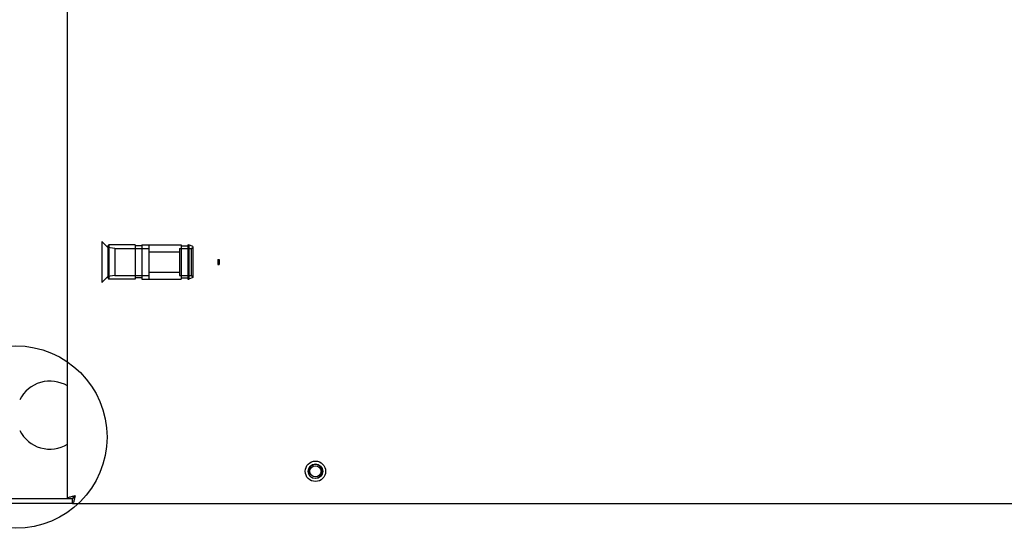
# Model space of a CAD drawing. Header units: millimetres. Extents: x -1 to 598, y -1 to 421.
# Tile 11 of 23: x 201 to 317, y 241 to 300. Entities that reach past the tile are written whole.
import ezdxf

# ---------------------------------------------------------------- set-up
doc = ezdxf.new("R2010")
doc.units = ezdxf.units.MM
doc.header["$LTSCALE"] = 32.67
doc.layers.get('0').update_dxf_attribs({"linetype": 'CONTINUOUS'})
doc.layers.add('02___PRT_ALL_AXES', color=7, linetype='CONTINUOUS')
doc.layers.add('ROUNDS', color=7, linetype='CONTINUOUS')

msp = doc.modelspace()

# ---------------------------------------------------------------- linework, layer by layer
at = {"color": 3, "linetype": 'CONTINUOUS'}
for p, q in [((206.9723, 244.0127), (206.9723, 359.6127)), ((207.5723, 243.4127), (408.8928, 243.4127)), ((207.6523, 244.0448), (207.6523, 244.1489))]:
    msp.add_line(p, q, dxfattribs=at)
at = {"color": 6, "linetype": 'CONTINUOUS'}
for p, q in [((211.0123, 274.2127), (211.0123, 269.4127)), ((211.7323, 273.5327), (211.0123, 274.2127)), ((211.7323, 273.6927), (211.8523, 273.8127)), ((211.7323, 273.6927), (211.7323, 269.9327)), ((212.5323, 273.4127), (211.7323, 273.5127)), ((211.8523, 273.8127), (211.8523, 269.8127)), ((214.9323, 273.8127), (211.8523, 273.8127)), ((212.5323, 273.4127), (212.5323, 270.2127)), ((212.5323, 273.4127), (216.5323, 273.4127)), ((214.9323, 273.8127), (214.9323, 269.8127)), ((215.7323, 273.6927), (214.9323, 273.6927)), ((215.7323, 273.8127), (215.7323, 269.8127)), ((215.7323, 273.8127), (220.3323, 273.8127)), ((216.5323, 273.8127), (216.5323, 269.8127)), ((220.1323, 273.4127), (220.1323, 270.2127)), ((220.1323, 273.4127), (221.5323, 273.4127)), ((220.3323, 273.8127), (220.3323, 269.8127)), ((220.3323, 273.6927), (221.1323, 273.6927)), ((221.1323, 273.8127), (221.1323, 269.8127)), ((221.1323, 273.8127), (221.2523, 273.8127)), ((221.2523, 273.8127), (221.2523, 269.8127)), ((221.7323, 273.6527), (221.2523, 273.8127)), ((221.5323, 273.4127), (221.7323, 273.5127)), ((221.5323, 273.4127), (221.5323, 270.2127)), ((221.7323, 273.6527), (221.7323, 269.9727)), ((216.5323, 273.0127), (220.1323, 273.0127)), ((224.6696, 272.0927), (224.7944, 272.0927)), ((224.6696, 271.5327), (224.7944, 271.5327)), ((211.7323, 270.0927), (211.0123, 269.4127)), ((212.5323, 270.2127), (211.7323, 270.1127)), ((211.7323, 269.9327), (211.8523, 269.8127)), ((214.9323, 269.8127), (211.8523, 269.8127)), ((212.5323, 270.2127), (216.5323, 270.2127)), ((215.7323, 269.9327), (214.9323, 269.9327)), ((215.7323, 269.8127), (220.3323, 269.8127)), ((216.5323, 270.6127), (220.1323, 270.6127)), ((220.1323, 270.2127), (221.5323, 270.2127)), ((220.3323, 269.9327), (221.1323, 269.9327)), ((221.1323, 269.8127), (221.2523, 269.8127)), ((221.7323, 269.9727), (221.2523, 269.8127)), ((221.5323, 270.2127), (221.7323, 270.1127))]:
    msp.add_line(p, q, dxfattribs=at)
at = {"color": 7, "linetype": 'CONTINUOUS'}
for p, q in [((224.6696, 272.0927), (224.6696, 271.5327)), ((224.7944, 272.0927), (224.7944, 271.5327)), ((206.9723, 244.0127), (207.5723, 244.0127)), ((207.5723, 243.4127), (207.5723, 244.0127))]:
    msp.add_line(p, q, dxfattribs=at)
at = {"color": 2, "linetype": 'CONTINUOUS'}
msp.add_circle((200.9109, 251.2378), 10.7216, dxfattribs=at)
at = {"color": 7, "linetype": 'CONTINUOUS'}
for radius in [0.86, 0.66]:
    msp.add_circle((236.1323, 247.2127), radius, dxfattribs=at)
at = {"color": 2, "linetype": 'CONTINUOUS'}
msp.add_arc((236.1323, 247.2127), 0.8, 255, 195, dxfattribs=at)
at = {"color": 3, "linetype": 'CONTINUOUS'}
for centre, start, end in [((209.749, 234.57), 102.691017, 103.020082), ((198.1297, 246.1894), 346.979918, 347.308983)]:
    msp.add_arc(centre, 9.9195, start, end, dxfattribs=at)
for points in [[(207.8723, 244.3127), (207.7714, 244.2913), (207.6704, 244.2699), (207.5698, 244.2472)], [(207.8723, 244.3127), (207.8509, 244.2117), (207.8295, 244.1108), (207.8068, 244.0101)]]:
    msp.add_open_spline(points, degree=3, dxfattribs=at)
at = {"color": 7, "linetype": 'CONTINUOUS'}
for points in [[(207.8723, 244.3127), (207.8258, 244.2396), (207.7565, 244.1197), (207.6303, 244.0127), (207.5723, 244.0127)], [(207.8723, 244.3127), (207.7993, 244.2662), (207.6793, 244.1968), (207.5723, 244.0706), (207.5723, 244.0127)]]:
    msp.add_open_spline(points, degree=3, knots=[0, 0, 0, 0, 0.59911979, 1, 1, 1, 1], dxfattribs=at)
at = {"color": 3, "linetype": 'CONTINUOUS'}
for points in [[(207.5142, 244.2345), (207.3812, 244.2037), (207.2051, 244.1589), (207.025, 244.0871), (206.9723, 244.035), (206.9723, 244.0127)], [(207.7942, 243.9546), (207.7634, 243.8216), (207.7185, 243.6454), (207.6468, 243.4654), (207.5947, 243.4127), (207.5723, 243.4127)]]:
    msp.add_open_spline(points, degree=3, knots=[0, 0, 0, 0, 0.68291459, 0.88817016, 1, 1, 1, 1], dxfattribs=at)
at = {"layer": '02___PRT_ALL_AXES', "color": 3, "linetype": 'CONTINUOUS'}
msp.add_circle((236.1323, 247.2127), 1.2, dxfattribs=at)
for start, end in [(58.959017, 153.256316), (206.743684, 301.040983)]:
    msp.add_arc((204.9323, 253.8127), 4, start, end, dxfattribs=at)
at = {"layer": 'ROUNDS', "color": 3, "linetype": 'CONTINUOUS'}
msp.add_line((194.1323, 244.0127), (206.9723, 244.0127), dxfattribs=at)
at = {"layer": 'ROUNDS', "color": 7, "linetype": 'CONTINUOUS'}
msp.add_line((207.5723, 243.4127), (194.1323, 243.4127), dxfattribs=at)

doc.saveas('drawing.dxf')
